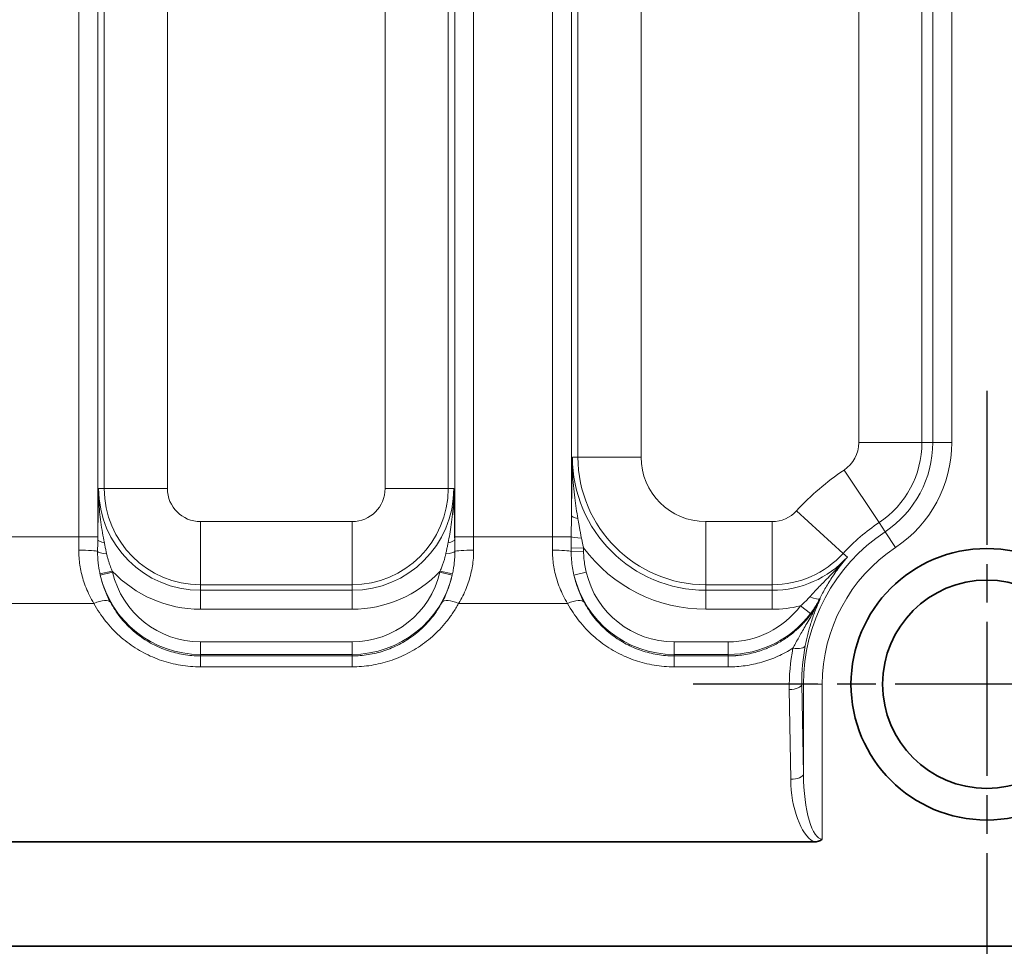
# Model space of a CAD drawing. Header units: millimetres. Extents: x 10 to 830, y 10 to 584.
# Tile 92 of 174: x 266 to 281, y 488 to 503. Entities that reach past the tile are written whole.
import ezdxf

# ---------------------------------------------------------------- set-up
doc = ezdxf.new("R2010")
doc.units = ezdxf.units.MM
doc.header["$LTSCALE"] = 2
doc.linetypes.add('CHAIN', pattern=[0.3543, 0.2362, -0.0295, 0.0591, -0.0295])
doc.linetypes.add('LONG_DASH_DOTTED', pattern=[0.3001, 0.2362, -0.0295, 0.0049, -0.0295])
for name, color, linetype, lineweight in [('Mittelpunktmarkierung (ISO)', 7, 'LONG_DASH_DOTTED', 25), ('Sichtbar (ISO)', 7, 'Continuous', 35), ('Sichtbar schmal (ISO)', 7, 'Continuous', 18)]:
    doc.layers.add(name, color=color, linetype=linetype, lineweight=lineweight)

msp = doc.modelspace()

# ---------------------------------------------------------------- linework, layer by layer
at = {"layer": 'Mittelpunktmarkierung (ISO)', "linetype": 'CHAIN', "ltscale": 5.167015}
for p, q in [((281.13504723, 496.75654927), (281.13504723, 487.45654927)), ((285.78504723, 492.10654927), (276.48504723, 492.10654927))]:
    msp.add_line(p, q, dxfattribs=at)
at = {"layer": 'Sichtbar (ISO)'}
for p, q in [((278.39488432, 489.6085845), (216.37465105, 489.60858471)), ((304.37804723, 487.95654927), (190.3914897, 487.95654927))]:
    msp.add_line(p, q, dxfattribs=at)
for radius in [2.15, 1.65]:
    msp.add_circle((281.13504723, 492.10654927), radius, dxfattribs=at)
msp.add_ellipse((278.29586546, 489.9012851), major_axis=(0.25321237, -0.23087834), ratio=0.7105236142, start_param=5.6216463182, end_param=6.1793497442, dxfattribs=at)
at = {"layer": 'Sichtbar schmal (ISO)'}
for p, q in [((266.75978259, 512.46867431), (266.75978259, 494.44442422)), ((267.05959984, 512.46867431), (267.05959984, 494.44442422)), ((272.71049462, 494.44442422), (272.71049462, 512.46867431)), ((273.01031187, 494.44442422), (273.01031187, 512.46867431)), ((274.25978259, 512.46867431), (274.25978259, 494.44442422)), ((274.55959984, 512.46867431), (274.55959984, 494.78184095)), ((267.16250732, 511.90654927), (267.16250732, 495.20654927)), ((268.16189815, 511.90654927), (268.16189815, 495.20654927)), ((271.60819631, 495.20654927), (271.60819631, 511.90654927)), ((272.60758713, 495.20654927), (272.60758713, 511.90654927)), ((274.66250732, 511.90654927), (274.66250732, 495.70654927)), ((275.66189815, 511.90654927), (275.66189815, 495.70654927)), ((279.10819631, 495.93439082), (279.10819631, 511.77736793)), ((280.10758713, 495.93439082), (280.10758713, 511.77736793)), ((280.28033616, 511.77736793), (280.28033616, 495.93439082)), ((280.58015341, 511.77736793), (280.58015341, 495.93439082)), ((280.10758713, 495.93439082), (279.10819631, 495.93439082)), ((280.28033616, 495.93439082), (280.10758713, 495.93439082)), ((280.28033616, 495.93439082), (280.58015341, 495.93439082)), ((274.66250732, 495.70654927), (274.57356815, 495.70654927)), ((274.66250732, 495.70654927), (275.66189815, 495.70654927)), ((279.42916623, 494.66727169), (278.87508894, 495.49900505)), ((267.16250732, 495.20654927), (267.07356815, 495.20654927)), ((267.16250732, 495.20654927), (268.16189815, 495.20654927)), ((272.60758713, 495.20654927), (271.60819631, 495.20654927)), ((272.60758713, 495.20654927), (272.69652631, 495.20654927)), ((278.86202808, 494.18036539), (278.12374195, 494.85394954)), ((268.68504723, 494.68340019), (271.08504723, 494.68340019)), ((268.68504723, 493.68400936), (268.68504723, 494.68340019)), ((271.08504723, 493.68400936), (271.08504723, 494.68340019)), ((276.68504723, 493.68400936), (276.68504723, 494.68340019)), ((276.68504723, 494.68340019), (277.73727282, 494.68340019)), ((277.73727282, 493.68400936), (277.73727282, 494.68340019)), ((279.52494088, 494.52350299), (279.42916623, 494.66727169)), ((279.52494088, 494.52350299), (279.69116407, 494.27398298)), ((266.75978259, 494.44442422), (265.51031187, 494.44442422)), ((266.75978259, 494.44442422), (267.05959984, 494.44442422)), ((273.01031187, 494.44442422), (272.71049462, 494.44442422)), ((274.25978259, 494.44442422), (273.01031187, 494.44442422)), ((274.25978259, 494.44442422), (274.55494958, 494.44442422)), ((274.75062433, 494.26698055), (274.5542045, 494.26497175)), ((274.75124577, 494.21274853), (274.5545191, 494.21026864)), ((278.92773067, 494.12042085), (278.86202808, 494.18036539)), ((267.09477857, 493.85680605), (267.28977741, 493.90030436)), ((267.09909099, 493.83749406), (267.29376777, 493.88279574)), ((272.67100336, 493.83749357), (272.47632674, 493.88279584)), ((272.67531605, 493.85680684), (272.48031688, 493.90030368)), ((274.79376764, 493.8827963), (274.59909111, 493.83749375)), ((268.68504723, 493.68400936), (268.68504723, 493.59507018)), ((268.68504723, 493.68400936), (271.08504723, 493.68400936)), ((268.68504723, 493.29525294), (268.68504723, 493.59507018)), ((268.68504723, 493.59507018), (271.08504723, 493.59507018)), ((271.08504723, 493.68400936), (271.08504723, 493.59507018)), ((271.08504723, 493.29525294), (271.08504723, 493.59507018)), ((276.68504723, 493.68400936), (277.73727282, 493.68400936)), ((276.68504723, 493.68400936), (276.68504723, 493.59507018)), ((276.68504723, 493.59507018), (277.73727282, 493.59507018)), ((276.68504723, 493.29525294), (276.68504723, 493.59507018)), ((277.73727282, 493.59507018), (277.73727282, 493.68400936)), ((277.73727282, 493.29525294), (277.73727282, 493.59507018)), ((278.49637187, 493.46069172), (278.49085794, 493.46352142)), ((266.99844446, 493.38617729), (265.27164999, 493.38617729)), ((268.68504723, 493.29525294), (271.08504723, 493.29525294)), ((274.49844446, 493.38617729), (272.77164999, 493.38617729)), ((276.68504723, 493.29525294), (277.73727282, 493.29525294)), ((278.18496935, 493.34842616), (278.34476138, 493.22835207)), ((268.68504723, 492.77809732), (271.08504723, 492.77809732)), ((268.68504723, 492.57821916), (268.68504723, 492.77809732)), ((271.08504723, 492.57821916), (271.08504723, 492.77809732)), ((277.0429975, 492.77809732), (276.18504723, 492.77809732)), ((276.18504723, 492.77809732), (276.18504723, 492.57821916)), ((277.0429975, 492.77809732), (277.0429975, 492.57821916)), ((268.68504723, 492.57821916), (271.08504723, 492.57821916)), ((268.68504723, 492.57821916), (268.68504723, 492.55553743)), ((268.68504723, 492.55553743), (271.08504723, 492.55553743)), ((268.68504723, 492.38270982), (268.68504723, 492.55553743)), ((271.08504723, 492.55553743), (271.08504723, 492.57821916)), ((271.08504723, 492.38270982), (271.08504723, 492.55553743)), ((277.0429975, 492.57821916), (276.18504723, 492.57821916)), ((276.18504723, 492.55553743), (276.18504723, 492.57821916)), ((276.18504723, 492.55553743), (277.04299751, 492.55553769)), ((276.18504723, 492.38270982), (276.18504723, 492.55553743)), ((277.04299751, 492.55553769), (277.0429975, 492.57821916)), ((277.04299751, 492.38270978), (277.04299751, 492.55553784)), ((268.68504723, 492.38270982), (271.08504723, 492.38270982)), ((276.18504723, 492.38270982), (277.04299751, 492.38270979)), ((278.00783507, 492.02188951), (278.03101553, 490.60114933)), ((278.20771324, 492.10654927), (278.23089382, 490.68580908)), ((278.20771324, 492.10654927), (278.2308937, 492.10654927)), ((278.2308937, 492.10654927), (278.53071094, 492.10654927)), ((278.2308937, 492.10654927), (278.23089382, 490.68580908)), ((278.53071094, 492.10654927), (278.53071094, 489.65300244))]:
    msp.add_line(p, q, dxfattribs=at)
for centre, radius, start, end in [((278.58504723, 495.93439082), 0.52314908, 303.670432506, 0), ((278.58504723, 495.93439082), 1.5225399, 303.670432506, 0), ((278.58504723, 495.93439082), 1.69528893, 303.670432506, 0), ((278.58504723, 495.93439082), 1.99510618, 303.670432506, 0), ((276.68504723, 495.70654927), 2.11147908, 180, 270), ((276.68504723, 495.70654927), 2.0225399, 180, 270), ((276.68504723, 495.70654927), 1.02314908, 180, 270), ((281.13504723, 492.10654927), 4.07629338, 123.670432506, 137.623865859), ((268.68504723, 495.20654927), 1.61147908, 180, 270), ((268.68504723, 495.20654927), 1.5225399, 180, 270), ((268.68504723, 495.20654927), 0.52314908, 180, 270), ((271.08504723, 495.20654927), 1.5225399, 270, 0), ((271.08504723, 495.20654927), 0.52314908, 270, 0), ((271.08504723, 495.20654927), 1.61147908, 270, 0), ((277.73727282, 495.20654927), 0.52314908, 269.999999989, 317.623865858), ((281.13504723, 492.10654927), 3.07690256, 123.670432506, 137.623865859), ((281.13504723, 492.10654927), 2.90415353, 123.670432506, 180), ((276.68504723, 495.70654927), 2.41129633, 216.656073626, 270), ((277.73727282, 495.20654927), 1.5225399, 270, 317.623865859), ((281.13504723, 492.10654927), 2.60433628, 123.670432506, 180), ((277.73727282, 495.20654927), 1.61147908, 270, 317.623865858), ((268.68504723, 495.20654927), 1.91129633, 223.112575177, 270), ((268.68504723, 494.20654927), 1.42845194, 193.099713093, 270), ((271.08504723, 495.20654927), 1.91129633, 270, 316.88741805), ((271.08504723, 494.20654927), 1.42845194, 270, 346.900291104), ((276.18504723, 494.20654927), 1.42845194, 193.09969039, 270.000000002), ((268.68504723, 494.20654927), 1.62833011, 193.099718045, 270), ((271.08504723, 494.20654927), 1.62833011, 270, 346.900271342), ((276.18504723, 494.20654927), 1.62833011, 193.099722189, 270.000000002), ((277.0429975, 494.20654927), 1.42845194, 270.000000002, 323.077341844), ((277.73727282, 495.20654927), 1.91129633, 270, 283.546657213), ((277.0429975, 494.20654927), 1.62833011, 270.000000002, 323.077342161)]:
    msp.add_arc(centre, radius, start, end, dxfattribs=at)
for centre, major_axis, ratio, start_param, end_param in [((274.75947801, 494.78184098), (-0.19998964, 0.0020353), 0.2797793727, 0.0363592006, 1.0544497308), ((266.66215173, 494.44442432), (0.00000007, -2.49809931), 0.0390820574, 1.4856735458, 1.570796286), ((266.96194064, 494.44442482), (-0.00000002, -2.79831294), 0.0348993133, 1.5559081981, 1.5707961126), ((267.25946718, 494.40276481), (-0.19998676, 0.0023017), 0.3129998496, 0.0367543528, 1.0752782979), ((272.51062728, 494.40276502), (0.19998676, 0.00230169), 0.3129999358, 5.2079070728, 6.246431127), ((272.80815418, 494.44442529), (-0.00000003, 2.79832311), 0.0348993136, 1.5707967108, 1.5856845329), ((273.10794358, 494.44442443), (0.0000001, 2.49810207), 0.0390823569, 1.5707964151, 1.6559190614), ((274.16215088, 494.44442443), (0.0000001, -2.49810206), 0.039082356, 1.4856735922, 1.5707962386), ((276.03597744, 494.17729538), (-0.06246891, 3.81717334), 0.3878728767, 1.4944121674, 1.5414783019), ((274.75172758, 494.44442412), (-0.19995387, 0.00429537), 0.1173808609, 0.181006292, 1.4008179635), ((266.7594291, 494.20654927), (0.29999867, -0.00089324), 0.0849549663, 0.1216307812, 1.5710492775), ((267.25574829, 494.21022575), (-0.19996666, 0.00365144), 0.2062040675, 0.1238639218, 1.293532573), ((272.51434617, 494.2102258), (0.19996666, 0.00365148), 0.2062041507, 4.989652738, 6.159321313), ((273.01066536, 494.20654927), (-0.29999867, -0.00089324), 0.0849549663, 4.7121360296, 6.1615545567), ((274.2594291, 494.20654927), (0.29999867, -0.00089324), 0.0849549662, 0.1814001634, 1.5710492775), ((267.30600826, 493.87853838), (0.03402673, -0.14395193), 0.0739931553, 4.5431387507, 4.6653259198), ((272.45072336, 493.8714904), (-0.04969603, -0.20562045), 0.1054316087, 1.6512643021, 1.7368196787), ((272.63903988, 493.83498526), (-0.05571153, -0.23819385), 0.1249943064, 1.610549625, 1.6917262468), ((266.99844446, 493.25918766), (0.26364193, 0.14315353), 0.3798267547, 0.0377357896, 1.3674079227), ((272.77164999, 493.25918766), (-0.26364193, 0.14315353), 0.3798267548, 4.9157773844, 6.2454495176), ((274.49844446, 493.25918766), (0.26364193, 0.14315353), 0.3798267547, 0.0377357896, 1.3674079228), ((278.31302957, 493.55478122), (0.17869082, -0.0898309), 0.231901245, 4.9473264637, 6.2473000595), ((281.06089582, 492.079587), (-0.27348469, -3.07854015), 0.9878725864, 4.6048935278, 4.8185943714), ((278.0665863, 492.76314746), (0.19621744, -0.03871327), 0.416694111, 4.7944170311, 6.2447845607), ((281.12478595, 492.15839545), (-0.21391652, -2.91519126), 0.9981041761, 4.5917026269, 4.8032375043), ((278.00783507, 492.10654927), (0.19997338, 0.00326272), 0.4232525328, 4.7054834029, 6.2446558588), ((278.03101599, 490.68580906), (0.1999732, 0.00326276), 0.4232525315, 4.7054810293, 6.2446557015), ((278.53058855, 490.63826973), (0.00011206, -1.06991638), 0.467211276, 4.747041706, 6.0080356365), ((278.53071006, 490.7231578), (-0.00000003, -1.07015536), 0.280332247, 4.7472963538, 6.2831883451)]:
    msp.add_ellipse(centre, major_axis=major_axis, ratio=ratio, start_param=start_param, end_param=end_param, dxfattribs=at)
for points, knots in [([(274.55959984, 494.78184094), (274.56012651, 494.83359177), (274.56073133, 494.88696028), (274.56140657, 494.94141945), (274.5620818, 494.99587864), (274.56282744, 495.05142848), (274.56366507, 495.10966369), (274.5645027, 495.16789891), (274.56543231, 495.22881951), (274.56644549, 495.29200681), (274.56745866, 495.3551941), (274.5685554, 495.4206481), (274.56974496, 495.4895555), (274.57093451, 495.55846291), (274.57221689, 495.63082373), (274.57356815, 495.70654927)], [0.00000004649, 0.00000004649, 0.00000004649, 0.00000004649, 0.2, 0.2, 0.2, 0.4, 0.4, 0.4, 0.6, 0.6, 0.6, 0.8, 0.8, 0.8, 1, 1, 1, 1]), ([(274.66024665, 494.7341875), (274.65150566, 494.78403063), (274.64282225, 494.83652444), (274.63455139, 494.89101723), (274.62628053, 494.94551002), (274.61840642, 495.00200656), (274.61103951, 495.06229372), (274.6036726, 495.12258088), (274.59682546, 495.1866551), (274.59104491, 495.25413956), (274.58526435, 495.32162402), (274.58053594, 495.39251745), (274.57740389, 495.4677807), (274.57427183, 495.54304396), (274.57275323, 495.6226752), (274.57356815, 495.70654927)], [0.00000002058, 0.00000002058, 0.00000002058, 0.00000002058, 0.2, 0.2, 0.2, 0.4, 0.4, 0.4, 0.6, 0.6, 0.6, 0.8, 0.8, 0.8, 1, 1, 1, 1]), ([(267.07356815, 495.20654927), (267.07230662, 495.14593425), (267.07111605, 495.08802667), (267.07003055, 495.03413128), (267.06894505, 494.98023589), (267.0679675, 494.93035269), (267.06701442, 494.87980362), (267.06606134, 494.82925455), (267.06513361, 494.77803961), (267.06423794, 494.7252889), (267.06334226, 494.67253819), (267.06247928, 494.61825171), (267.06169632, 494.5643144), (267.06091335, 494.51037711), (267.06021097, 494.45678899), (267.05958901, 494.40276472)], [0, 0, 0, 0, 0.2, 0.2, 0.2, 0.4, 0.4, 0.4, 0.6, 0.6, 0.6, 0.8, 0.8, 0.8, 0.99999989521, 0.99999989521, 0.99999989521, 0.99999989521]), ([(267.07356815, 495.20654927), (267.07280792, 495.13715497), (267.074249, 495.07135365), (267.07705542, 495.01063874), (267.07986184, 494.94992384), (267.08393533, 494.89430001), (267.08915115, 494.83885543), (267.09436698, 494.78341085), (267.10079013, 494.72814874), (267.10837257, 494.67254213), (267.11595501, 494.61693553), (267.12472114, 494.56097968), (267.13408383, 494.50679814), (267.14344653, 494.45261661), (267.15339012, 494.40021408), (267.16374219, 494.34879275)], [0, 0, 0, 0, 0.2, 0.2, 0.2, 0.4, 0.4, 0.4, 0.6, 0.6, 0.6, 0.8, 0.8, 0.8, 1, 1, 1, 1]), ([(272.60635227, 494.34879275), (272.61516211, 494.3925553), (272.6239683, 494.43856105), (272.63237163, 494.48599857), (272.64077496, 494.53343609), (272.64879776, 494.58231289), (272.6564319, 494.63494385), (272.66406604, 494.68757481), (272.67129373, 494.7439543), (272.67745586, 494.80353536), (272.68361799, 494.86311642), (272.68873424, 494.92589694), (272.6921732, 494.99291834), (272.69561217, 495.05993973), (272.69735201, 495.13120038), (272.69652631, 495.20654927)], [0, 0, 0, 0, 0.2, 0.2, 0.2, 0.4, 0.4, 0.4, 0.6, 0.6, 0.6, 0.8, 0.8, 0.8, 1, 1, 1, 1]), ([(272.71050544, 494.40276481), (272.70997515, 494.44883963), (272.70936753, 494.4959829), (272.70869582, 494.5435303), (272.70802411, 494.59107776), (272.70728832, 494.63902934), (272.7064564, 494.68945014), (272.70562449, 494.73987094), (272.70469645, 494.79276095), (272.70368402, 494.84748072), (272.70267158, 494.90220049), (272.70157474, 494.95875003), (272.70037985, 495.01839501), (272.69918497, 495.07803999), (272.69789203, 495.14078042), (272.69652631, 495.20654927)], [0.00000026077, 0.00000026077, 0.00000026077, 0.00000026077, 0.2, 0.2, 0.2, 0.4, 0.4, 0.4, 0.6, 0.6, 0.6, 0.8, 0.8, 0.8, 1, 1, 1, 1]), ([(274.55494958, 494.44442417), (274.55531794, 494.47300775), (274.55573253, 494.50034089), (274.55614679, 494.52642321), (274.55656105, 494.55250556), (274.55697528, 494.5773371), (274.55735748, 494.60095993), (274.55773968, 494.62458276), (274.55809017, 494.64699688), (274.55839195, 494.6682353), (274.55869373, 494.68947372), (274.55894716, 494.70953643), (274.5591482, 494.72846375), (274.55934924, 494.74739106), (274.55949812, 494.76518298), (274.55959984, 494.78184091)], [0.00000014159, 0.00000014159, 0.00000014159, 0.00000014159, 0.2, 0.2, 0.2, 0.4, 0.4, 0.4, 0.6, 0.6, 0.6, 0.8, 0.8, 0.8, 1, 1, 1, 1]), ([(274.71740624, 494.42201844), (274.7123779, 494.44746198), (274.70767134, 494.47196357), (274.70322229, 494.49556507), (274.69877324, 494.51916657), (274.69458202, 494.54186783), (274.69061191, 494.56363785), (274.6866418, 494.58540786), (274.68289292, 494.60624667), (274.67933787, 494.62615135), (274.67578282, 494.64605603), (274.67242169, 494.66502654), (274.66924414, 494.68302992), (274.66606659, 494.70103329), (274.66307276, 494.71806956), (274.66024666, 494.73418748)], [0, 0, 0, 0, 0.2, 0.2, 0.2, 0.4, 0.4, 0.4, 0.6, 0.6, 0.6, 0.8, 0.8, 0.8, 1, 1, 1, 1]), ([(267.16374224, 494.34879252), (267.16802833, 494.32749164), (267.17221601, 494.30671695), (267.17632231, 494.28651214), (267.18042862, 494.26630725), (267.18445435, 494.24667244), (267.18844175, 494.22752002), (267.19242914, 494.20836762), (267.1963781, 494.18969746), (267.20028823, 494.17156601)], [0.0000012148, 0.0000012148, 0.0000012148, 0.0000012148, 0.33333333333, 0.33333333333, 0.33333333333, 0.66666666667, 0.66666666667, 0.66666666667, 0.99999942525, 0.99999942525, 0.99999942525, 0.99999942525]), ([(272.56980624, 494.17156605), (272.57408916, 494.19142815), (272.58244727, 494.23103498), (272.59451474, 494.29001883), (272.60241392, 494.32922093), (272.60635224, 494.34879262)], [0.00000055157, 0.00000055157, 0.00000055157, 0.00000055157, 0.33333333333, 0.66666666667, 0.99999921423, 0.99999921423, 0.99999921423, 0.99999921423]), ([(274.75062433, 494.26698057), (274.74629069, 494.28567737), (274.7421892, 494.30388283), (274.73830415, 494.32159933), (274.73441909, 494.33931582), (274.73075055, 494.35654334), (274.72727589, 494.37327946), (274.72380125, 494.39001554), (274.72052038, 494.40626022), (274.71740626, 494.42201834)], [0, 0, 0, 0, 0.33333333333, 0.33333333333, 0.33333333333, 0.66666666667, 0.66666666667, 0.66666666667, 0.99999926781, 0.99999926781, 0.99999926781, 0.99999926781]), ([(266.7594291, 494.23203587), (266.75929566, 494.19198192), (266.76071249, 494.15209235), (266.76355721, 494.11275037), (266.76640194, 494.07340839), (266.77067455, 494.03461166), (266.7765087, 493.99538632), (266.78234285, 493.95616097), (266.78973854, 493.91651119), (266.79869922, 493.87694177), (266.8076599, 493.83737236), (266.81818557, 493.79787853), (266.83060036, 493.75775707), (266.84301514, 493.71763561), (266.85731905, 493.67689104), (266.87372909, 493.63573012), (266.89013914, 493.5945692), (266.90865533, 493.55299246), (266.92938985, 493.51132322), (266.95012436, 493.46965398), (266.9730772, 493.42789096), (266.99844446, 493.38617729)], [0, 0, 0, 0, 0.14285714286, 0.14285714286, 0.14285714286, 0.28571428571, 0.28571428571, 0.28571428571, 0.42857142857, 0.42857142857, 0.42857142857, 0.57142857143, 0.57142857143, 0.57142857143, 0.71428571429, 0.71428571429, 0.71428571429, 0.85714285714, 0.85714285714, 0.85714285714, 0.99999999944, 0.99999999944, 0.99999999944, 0.99999999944]), ([(267.05722061, 494.20875494), (267.05693012, 494.18212706), (267.0578169, 494.13120886), (267.06247696, 494.06191413), (267.06938908, 493.99984168), (267.07760359, 493.94485944), (267.08631783, 493.89686078), (267.09203299, 493.86940389), (267.09477856, 493.85680611)], [0.00000014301, 0.00000014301, 0.00000014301, 0.00000014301, 0.16666666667, 0.33333333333, 0.5, 0.66666666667, 0.83333333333, 1, 1, 1, 1]), ([(267.20028825, 494.17156591), (267.20471066, 494.15106063), (267.20947154, 494.13142997), (267.21443437, 494.11274778), (267.2193972, 494.0940656), (267.22456087, 494.07633182), (267.22980408, 494.05950645), (267.23504729, 494.04268108), (267.24037009, 494.02676403), (267.24565614, 494.01174351), (267.25094219, 493.996723), (267.25619154, 493.98259899), (267.2613075, 493.96935209), (267.26642346, 493.95610518), (267.27140603, 493.94373535), (267.27617511, 493.93223038), (267.28094417, 493.92072545), (267.28549974, 493.91008537), (267.28977741, 493.90030435)], [0, 0, 0, 0, 0.16666666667, 0.16666666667, 0.16666666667, 0.33333333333, 0.33333333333, 0.33333333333, 0.5, 0.5, 0.5, 0.66666666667, 0.66666666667, 0.66666666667, 0.83333333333, 0.83333333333, 0.83333333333, 0.99999943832, 0.99999943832, 0.99999943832, 0.99999943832]), ([(272.4803171, 493.90030447), (272.49039825, 493.92335233), (272.49950399, 493.94544178), (272.50770603, 493.96656069), (272.51590807, 493.98767959), (272.5232064, 494.00782794), (272.52969723, 494.02695967), (272.53618805, 494.04609139), (272.54187259, 494.06420634), (272.54688769, 494.08133407), (272.55190279, 494.09846179), (272.55624805, 494.11460217), (272.56002829, 494.12965366), (272.56380853, 494.14470515), (272.56702444, 494.15866793), (272.56980621, 494.17156595)], [0, 0, 0, 0, 0.2, 0.2, 0.2, 0.4, 0.4, 0.4, 0.6, 0.6, 0.6, 0.8, 0.8, 0.8, 1, 1, 1, 1]), ([(272.67531616, 493.85680735), (272.68179647, 493.88654285), (272.68725178, 493.9150614), (272.69180899, 493.94240639), (272.69348616, 493.95247003), (272.69504191, 493.96237465), (272.69648215, 493.9721141), (272.69895535, 493.98883875), (272.70108765, 494.00507636), (272.70291514, 494.02079422), (272.70580684, 494.04566523), (272.70793675, 494.06923493), (272.70947301, 494.09152102), (272.71100926, 494.1138071), (272.71195044, 494.13480968), (272.71246135, 494.15436493), (272.71297226, 494.17392018), (272.71305634, 494.192028), (272.71287384, 494.20875492)], [0, 0, 0, 0, 0.2, 0.2, 0.2, 0.2736049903, 0.2736049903, 0.2736049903, 0.4, 0.4, 0.4, 0.6, 0.6, 0.6, 0.8, 0.8, 0.8, 1, 1, 1, 1]), ([(272.77164999, 493.38617729), (272.79638935, 493.42685832), (272.81865743, 493.46736983), (272.83851115, 493.50693153), (272.85836487, 493.54649323), (272.87580424, 493.58508984), (272.89168427, 493.62411851), (272.90756431, 493.66314718), (272.92188502, 493.70262081), (272.93445197, 493.74174474), (272.94701893, 493.78086868), (272.95783214, 493.81963366), (272.96728341, 493.85927857), (272.97673468, 493.89892349), (272.984824, 493.93945314), (272.99133616, 493.98069514), (272.99784831, 494.02193715), (273.00278329, 494.06389378), (273.00602268, 494.10587336), (273.00926206, 494.14785294), (273.01080585, 494.18985352), (273.01066536, 494.23203587)], [0.00000000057, 0.00000000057, 0.00000000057, 0.00000000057, 0.14285714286, 0.14285714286, 0.14285714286, 0.28571428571, 0.28571428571, 0.28571428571, 0.42857142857, 0.42857142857, 0.42857142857, 0.57142857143, 0.57142857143, 0.57142857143, 0.71428571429, 0.71428571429, 0.71428571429, 0.85714285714, 0.85714285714, 0.85714285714, 1, 1, 1, 1]), ([(274.2594291, 494.23203587), (274.25929555, 494.19194767), (274.26071567, 494.15204141), (274.26355998, 494.11271225), (274.26640429, 494.0733831), (274.27067278, 494.03462861), (274.27650105, 493.99543791), (274.28232932, 493.9562472), (274.28971738, 493.91662459), (274.29866501, 493.87709262), (274.30761265, 493.83756065), (274.31811988, 493.79811433), (274.3305192, 493.75801963), (274.34291852, 493.71792493), (274.35720994, 493.67718651), (274.37361783, 493.63600924), (274.39002573, 493.59483198), (274.4085501, 493.55321647), (274.42930252, 493.51149873), (274.45005495, 493.46978099), (274.47303544, 493.42795964), (274.49844446, 493.38617729)], [0, 0, 0, 0, 0.14285714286, 0.14285714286, 0.14285714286, 0.28571428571, 0.28571428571, 0.28571428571, 0.42857142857, 0.42857142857, 0.42857142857, 0.57142857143, 0.57142857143, 0.57142857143, 0.71428571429, 0.71428571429, 0.71428571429, 0.85714285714, 0.85714285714, 0.85714285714, 0.99999999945, 0.99999999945, 0.99999999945, 0.99999999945]), ([(274.5545191, 494.21026862), (274.55448087, 494.21633691), (274.55440638, 494.22847987), (274.5543012, 494.24671446), (274.55423587, 494.25888374), (274.5542045, 494.26497175)], [0, 0, 0, 0, 0.33333333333, 0.66666666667, 0.99999959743, 0.99999959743, 0.99999959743, 0.99999959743]), ([(274.59909108, 493.83749386), (274.59068187, 493.87427124), (274.58302633, 493.91260796), (274.57648096, 493.95273945), (274.56993559, 493.99287093), (274.56452144, 494.03480139), (274.56073177, 494.07782272), (274.5569421, 494.12084406), (274.5547521, 494.16495438), (274.5545191, 494.21026862)], [0, 0, 0, 0, 0.3333333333, 0.3333333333, 0.3333333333, 0.6666666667, 0.6666666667, 0.6666666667, 1, 1, 1, 1]), ([(274.75124577, 494.21274848), (274.75116987, 494.21876995), (274.75109607, 494.22479289), (274.75102456, 494.23081721), (274.75095305, 494.23684153), (274.75088382, 494.24286723), (274.75081706, 494.24889444), (274.7507503, 494.25492164), (274.750686, 494.26095037), (274.75062433, 494.26698057)], [0.00000100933, 0.00000100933, 0.00000100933, 0.00000100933, 0.33333333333, 0.33333333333, 0.33333333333, 0.66666666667, 0.66666666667, 0.66666666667, 1, 1, 1, 1]), ([(274.79376766, 493.88279629), (274.78598287, 493.91624958), (274.77885905, 493.95070031), (274.77271399, 493.98647223), (274.76656889, 494.02224441), (274.76140966, 494.05933915), (274.75770496, 494.09712146), (274.75400026, 494.13490378), (274.75174223, 494.17337295), (274.75124577, 494.21274842)], [0.00000242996, 0.00000242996, 0.00000242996, 0.00000242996, 0.33333333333, 0.33333333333, 0.33333333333, 0.66666666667, 0.66666666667, 0.66666666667, 1, 1, 1, 1]), ([(278.92773067, 494.12042085), (278.88913389, 494.07698345), (278.85193391, 494.03628146), (278.81630933, 493.9980646), (278.78068475, 493.95984774), (278.74663802, 493.92411228), (278.71408362, 493.89033654), (278.68152922, 493.85656079), (278.65046558, 493.82474401), (278.6212544, 493.79490496), (278.59204321, 493.7650659), (278.56468365, 493.73720802), (278.53875564, 493.71066418), (278.51282763, 493.68412034), (278.48832802, 493.65889698), (278.46454502, 493.63409938), (278.44076202, 493.60930177), (278.41769793, 493.58491812), (278.39592176, 493.56143137), (278.37414559, 493.53794462), (278.35365403, 493.5153605), (278.33436598, 493.49356992)], [0, 0, 0, 0, 0.14285714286, 0.14285714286, 0.14285714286, 0.28571428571, 0.28571428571, 0.28571428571, 0.42857142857, 0.42857142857, 0.42857142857, 0.57142857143, 0.57142857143, 0.57142857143, 0.71428571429, 0.71428571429, 0.71428571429, 0.85714285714, 0.85714285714, 0.85714285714, 0.99999998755, 0.99999998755, 0.99999998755, 0.99999998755]), ([(278.92773067, 494.12042085), (278.8966164, 494.0844403), (278.8676925, 494.049275), (278.84068119, 494.01504581), (278.81366988, 493.98081662), (278.78856625, 493.94752783), (278.76484127, 493.91483117), (278.74111629, 493.88213451), (278.71877989, 493.8500224), (278.69786318, 493.81883596), (278.67694647, 493.78764951), (278.65744081, 493.75739446), (278.63893395, 493.72768307), (278.62042708, 493.69797167), (278.60291491, 493.66880706), (278.58580315, 493.63929771), (278.56869139, 493.60978836), (278.5519996, 493.57992242), (278.53614346, 493.55052352), (278.52028732, 493.52112463), (278.50525467, 493.49219924), (278.49085794, 493.46352142)], [0, 0, 0, 0, 0.14285714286, 0.14285714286, 0.14285714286, 0.28571428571, 0.28571428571, 0.28571428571, 0.42857142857, 0.42857142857, 0.42857142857, 0.57142857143, 0.57142857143, 0.57142857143, 0.71428571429, 0.71428571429, 0.71428571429, 0.85714285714, 0.85714285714, 0.85714285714, 0.99999999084, 0.99999999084, 0.99999999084, 0.99999999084]), ([(267.09477856, 493.85680608), (267.09524323, 493.854674), (267.09571271, 493.85253727), (267.09618704, 493.85039592), (267.09666137, 493.84825456), (267.09714056, 493.84610857), (267.09762456, 493.84395824), (267.09810855, 493.84180796), (267.09859735, 493.83965335), (267.09909111, 493.83749395)], [0.0000014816, 0.0000014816, 0.0000014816, 0.0000014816, 0.33333333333, 0.33333333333, 0.33333333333, 0.66666666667, 0.66666666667, 0.66666666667, 0.99999256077, 0.99999256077, 0.99999256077, 0.99999256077]), ([(267.09909114, 493.8374938), (267.10491885, 493.81126256), (267.11147994, 493.78471282), (267.11882625, 493.75791734), (267.12114047, 493.74947631), (267.12353257, 493.74101098), (267.12600406, 493.73252358), (267.1346737, 493.70275088), (267.14431848, 493.67270616), (267.15503354, 493.64240846), (267.15706961, 493.63665132), (267.15914435, 493.63088512), (267.16125848, 493.62511), (267.17344256, 493.59182705), (267.18693687, 493.55824865), (267.2017947, 493.52459483), (267.20308235, 493.52167823), (267.20438021, 493.51876108), (267.20568833, 493.5158435), (267.22209044, 493.47926081), (267.24010312, 493.44260907), (267.25984736, 493.40601718)], [0, 0, 0, 0, 0.1901116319, 0.1901116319, 0.1901116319, 0.25, 0.25, 0.25, 0.4600806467, 0.4600806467, 0.4600806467, 0.5, 0.5, 0.5, 0.7300617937, 0.7300617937, 0.7300617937, 0.75, 0.75, 0.75, 1, 1, 1, 1]), ([(272.5102471, 493.40601718), (272.53029448, 493.44317084), (272.5484194, 493.48015776), (272.56460944, 493.51629672), (272.58079947, 493.55243568), (272.59509412, 493.58770371), (272.60816395, 493.62327715), (272.60916006, 493.62598837), (272.61014888, 493.62870144), (272.61113035, 493.63141618), (272.6230266, 493.66432108), (272.63383835, 493.69747358), (272.64350666, 493.73052308), (272.64470069, 493.73460465), (272.64587736, 493.73868463), (272.64703682, 493.74276304), (272.65604037, 493.774433), (272.66400793, 493.80600607), (272.67100337, 493.83749364)], [0, 0, 0, 0, 0.25, 0.25, 0.25, 0.5, 0.5, 0.5, 0.51905367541, 0.51905367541, 0.51905367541, 0.75, 0.75, 0.75, 0.77852159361, 0.77852159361, 0.77852159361, 0.99999958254, 0.99999958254, 0.99999958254, 0.99999958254]), ([(274.59909113, 493.83749384), (274.60489871, 493.8113532), (274.61143692, 493.78488591), (274.61875814, 493.75816583), (274.62108195, 493.7496847), (274.62348461, 493.74117817), (274.62596766, 493.73264859), (274.63461849, 493.70293189), (274.64424335, 493.67293479), (274.6549401, 493.64267274), (274.65698667, 493.63688281), (274.65907252, 493.63108326), (274.66119838, 493.62527421), (274.67337371, 493.59200436), (274.68686393, 493.55842376), (274.7017213, 493.52476109), (274.70301689, 493.52182565), (274.70432285, 493.5188896), (274.7056392, 493.51595308), (274.72205115, 493.47934141), (274.74007911, 493.44265357), (274.75984736, 493.40601718)], [0.00000008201, 0.00000008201, 0.00000008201, 0.00000008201, 0.18976673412, 0.18976673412, 0.18976673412, 0.25, 0.25, 0.25, 0.45985011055, 0.45985011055, 0.45985011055, 0.5, 0.5, 0.5, 0.72994819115, 0.72994819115, 0.72994819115, 0.75, 0.75, 0.75, 1, 1, 1, 1]), ([(267.25984736, 493.40601717), (267.28291396, 493.3632688), (267.30756842, 493.32220203), (267.33332882, 493.28315777), (267.35908921, 493.24411351), (267.38591959, 493.20707254), (267.41425071, 493.17120503), (267.44258184, 493.13533752), (267.47244528, 493.10066642), (267.50351044, 493.06752215), (267.5345756, 493.03437788), (267.56683511, 493.00275198), (267.60019858, 492.9726472), (267.63356206, 492.94254243), (267.66803171, 492.91396121), (267.70342745, 492.88698342), (267.73882319, 492.86000562), (267.77514399, 492.83462961), (267.8122573, 492.81088174), (267.84937061, 492.78713387), (267.88727623, 492.76501381), (267.92585108, 492.7445388), (267.96442593, 492.7240638), (268.00366681, 492.7052302), (268.04361526, 492.68799646), (268.08356371, 492.67076272), (268.12422644, 492.65514209), (268.16510996, 492.64128078), (268.20599349, 492.62741948), (268.247086, 492.61528666), (268.28909763, 492.60469254), (268.33110925, 492.59409842), (268.37404521, 492.58506551), (268.41777508, 492.57774718), (268.46150496, 492.57042885), (268.50603273, 492.56483905), (268.55068768, 492.56112124), (268.59534264, 492.55740344), (268.64012315, 492.55553764), (268.68504723, 492.55553743)], [0, 0, 0, 0, 0.0769230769, 0.0769230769, 0.0769230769, 0.1538461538, 0.1538461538, 0.1538461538, 0.2307692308, 0.2307692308, 0.2307692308, 0.3076923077, 0.3076923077, 0.3076923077, 0.3846153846, 0.3846153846, 0.3846153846, 0.4615384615, 0.4615384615, 0.4615384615, 0.5384615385, 0.5384615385, 0.5384615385, 0.6153846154, 0.6153846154, 0.6153846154, 0.6923076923, 0.6923076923, 0.6923076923, 0.7692307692, 0.7692307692, 0.7692307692, 0.8461538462, 0.8461538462, 0.8461538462, 0.9230769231, 0.9230769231, 0.9230769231, 1, 1, 1, 1]), ([(271.08504723, 492.55553743), (271.12842259, 492.5555376), (271.17159332, 492.55729006), (271.214099, 492.56068803), (271.25660467, 492.564086), (271.29844713, 492.56909629), (271.34046907, 492.57580905), (271.38249101, 492.58252181), (271.42468559, 492.59097236), (271.46650819, 492.6011098), (271.5083308, 492.61124724), (271.54978535, 492.62305948), (271.59081832, 492.6365507), (271.63185129, 492.65004192), (271.67246142, 492.66521344), (271.71253631, 492.68205875), (271.7526112, 492.69890406), (271.79215138, 492.7174221), (271.83108382, 492.73763112), (271.87001625, 492.75784014), (271.90833962, 492.77974264), (271.94588687, 492.8033084), (271.98343413, 492.82687415), (272.02020602, 492.85210189), (272.05608402, 492.87898558), (272.09196202, 492.90586926), (272.12694189, 492.93441582), (272.16069567, 492.96440893), (272.19444945, 492.99440203), (272.22699592, 493.02582235), (272.25868114, 493.0591502), (272.29036636, 493.09247805), (272.32117008, 493.12772887), (272.35073862, 493.16477553), (272.38030715, 493.20182219), (272.40863517, 493.24066944), (272.43530098, 493.28094193), (272.46196678, 493.32121443), (272.48698367, 493.36290405), (272.5102471, 493.40601717)], [0, 0, 0, 0, 0.0769230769, 0.0769230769, 0.0769230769, 0.1538461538, 0.1538461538, 0.1538461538, 0.2307692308, 0.2307692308, 0.2307692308, 0.3076923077, 0.3076923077, 0.3076923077, 0.3846153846, 0.3846153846, 0.3846153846, 0.4615384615, 0.4615384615, 0.4615384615, 0.5384615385, 0.5384615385, 0.5384615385, 0.6153846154, 0.6153846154, 0.6153846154, 0.6923076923, 0.6923076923, 0.6923076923, 0.7692307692, 0.7692307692, 0.7692307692, 0.8461538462, 0.8461538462, 0.8461538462, 0.9230769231, 0.9230769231, 0.9230769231, 1, 1, 1, 1]), ([(274.75984736, 493.40601717), (274.78290126, 493.36329234), (274.80754559, 493.32223877), (274.83330627, 493.28319195), (274.85906695, 493.24414512), (274.88590882, 493.20708625), (274.91424974, 493.17120626), (274.94259067, 493.13532627), (274.9724615, 493.10064761), (275.00353543, 493.06749549), (275.03460936, 493.03434337), (275.06687915, 493.00270948), (275.10025329, 492.97259784), (275.13362743, 492.94248621), (275.16810806, 492.91389919), (275.20351556, 492.88691626), (275.23892307, 492.85993333), (275.27525644, 492.83455286), (275.31238242, 492.81080168), (275.34950841, 492.7870505), (275.3874268, 492.76492825), (275.42601442, 492.74445212), (275.46460205, 492.72397598), (275.50385574, 492.70514233), (275.54381564, 492.68791003), (275.58377554, 492.67067773), (275.62444823, 492.65505983), (275.66534819, 492.64120004), (275.70624816, 492.62734025), (275.74736395, 492.61520861), (275.78937853, 492.60462173), (275.8313931, 492.59403485), (275.87431144, 492.58501429), (275.91801291, 492.5777074), (275.96171438, 492.57040051), (276.00620292, 492.56482128), (276.05081711, 492.56111047), (276.09543129, 492.55739967), (276.14016954, 492.55553764), (276.18504723, 492.55553743)], [0, 0, 0, 0, 0.0769230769, 0.0769230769, 0.0769230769, 0.1538461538, 0.1538461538, 0.1538461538, 0.2307692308, 0.2307692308, 0.2307692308, 0.3076923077, 0.3076923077, 0.3076923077, 0.3846153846, 0.3846153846, 0.3846153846, 0.4615384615, 0.4615384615, 0.4615384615, 0.5384615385, 0.5384615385, 0.5384615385, 0.6153846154, 0.6153846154, 0.6153846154, 0.6923076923, 0.6923076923, 0.6923076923, 0.7692307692, 0.7692307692, 0.7692307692, 0.8461538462, 0.8461538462, 0.8461538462, 0.9230769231, 0.9230769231, 0.9230769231, 1, 1, 1, 1]), ([(277.04299751, 492.55553784), (277.08110463, 492.55553879), (277.11891854, 492.55689118), (277.15602641, 492.55948696), (277.15967055, 492.55974188), (277.1633079, 492.56000873), (277.16693813, 492.56028736), (277.20753456, 492.56340324), (277.24723494, 492.56795968), (277.28720506, 492.574058), (277.32717518, 492.58015631), (277.3674072, 492.58783787), (277.40733099, 492.59705662), (277.44725477, 492.60627537), (277.48687394, 492.61702013), (277.52612127, 492.62928837), (277.52945504, 492.63033047), (277.53278612, 492.63138357), (277.53611443, 492.63244767), (277.57196917, 492.64391085), (277.60750364, 492.65665026), (277.64263358, 492.67065431), (277.64812643, 492.67284396), (277.65360939, 492.67506453), (277.65908233, 492.6773161), (277.69186122, 492.69080131), (277.72428219, 492.70539706), (277.75632128, 492.72111783), (277.76384018, 492.72480716), (277.771338, 492.72855853), (277.77881391, 492.732372), (277.80851276, 492.74752144), (277.83786647, 492.76365089), (277.86682464, 492.78076305), (277.8762205, 492.78631531), (277.88557472, 492.7919711), (277.8948841, 492.79772976), (277.92148872, 492.81418702), (277.94772726, 492.83148477), (277.97353053, 492.84960204), (277.98459044, 492.85736755), (277.99557056, 492.86528373), (278.0064614, 492.87334559), (278.0298703, 492.89067385), (278.05286623, 492.90867584), (278.07536544, 492.92729316), (278.08779523, 492.93757839), (278.10007378, 492.94805094), (278.11221625, 492.95872601), (278.13227853, 492.9763638), (278.1519705, 492.9945537), (278.17134779, 493.013377), (278.18477474, 493.02642008), (278.19804985, 493.0397671), (278.21119302, 493.05345766), (278.2284976, 493.07148294), (278.2455743, 493.09010343), (278.26245239, 493.10941961), (278.27704724, 493.12612275), (278.29149191, 493.14334774), (278.30570334, 493.16104616), (278.32040905, 493.17936013), (278.33486487, 493.19818103), (278.34898995, 493.21744636), (278.36432553, 493.23836269), (278.37927146, 493.25980426), (278.39372569, 493.2816589), (278.40545061, 493.29938684), (278.4168523, 493.31738628), (278.42788729, 493.33559195), (278.44285789, 493.36029065), (278.45715559, 493.38536745), (278.47078913, 493.41083985), (278.47959376, 493.42729009), (278.48812117, 493.4439054), (278.49637186, 493.46069172)], [0.0000000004, 0.0000000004, 0.0000000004, 0.0000000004, 0.06504126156, 0.06504126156, 0.06504126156, 0.07142857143, 0.07142857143, 0.07142857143, 0.14285714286, 0.14285714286, 0.14285714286, 0.21428571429, 0.21428571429, 0.21428571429, 0.28571428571, 0.28571428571, 0.28571428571, 0.29178161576, 0.29178161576, 0.29178161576, 0.35714285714, 0.35714285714, 0.35714285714, 0.36736261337, 0.36736261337, 0.36736261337, 0.42857142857, 0.42857142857, 0.42857142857, 0.44293583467, 0.44293583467, 0.44293583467, 0.5, 0.5, 0.5, 0.51851521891, 0.51851521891, 0.51851521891, 0.57142857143, 0.57142857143, 0.57142857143, 0.5941085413, 0.5941085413, 0.5941085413, 0.64285714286, 0.64285714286, 0.64285714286, 0.66978854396, 0.66978854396, 0.66978854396, 0.71428571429, 0.71428571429, 0.71428571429, 0.74511879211, 0.74511879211, 0.74511879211, 0.78571428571, 0.78571428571, 0.78571428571, 0.82081811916, 0.82081811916, 0.82081811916, 0.85714285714, 0.85714285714, 0.85714285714, 0.8965805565, 0.8965805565, 0.8965805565, 0.92857142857, 0.92857142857, 0.92857142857, 0.9719717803, 0.9719717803, 0.9719717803, 1, 1, 1, 1]), ([(278.49637186, 493.46069172), (278.47376933, 493.41320355), (278.45118982, 493.36826596), (278.42894378, 493.32566604), (278.40669775, 493.28306612), (278.38478691, 493.24280123), (278.36351693, 493.20466722), (278.34224696, 493.16653321), (278.32162083, 493.13053031), (278.30172941, 493.096212), (278.28183798, 493.06189369), (278.26268019, 493.0292572), (278.24454365, 492.99834264), (278.22640712, 492.96742809), (278.20928989, 492.9382417), (278.19304618, 492.91023427), (278.17680248, 492.88222685), (278.16142872, 492.85540444), (278.14660054, 492.82899101), (278.13177236, 492.80257759), (278.1174921, 492.77655647), (278.10410192, 492.7513964), (278.09071175, 492.72623634), (278.07820982, 492.70194407), (278.06658624, 492.67848769)], [0, 0, 0, 0, 0.125, 0.125, 0.125, 0.25, 0.25, 0.25, 0.375, 0.375, 0.375, 0.5, 0.5, 0.5, 0.625, 0.625, 0.625, 0.75, 0.75, 0.75, 0.875, 0.875, 0.875, 0.99999996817, 0.99999996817, 0.99999996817, 0.99999996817]), ([(278.33436598, 493.49356991), (278.32063324, 493.47805395), (278.30601544, 493.46226458), (278.29101536, 493.44680573), (278.27601528, 493.43134688), (278.26066415, 493.41621157), (278.24323476, 493.39992781), (278.22580538, 493.38364405), (278.20626972, 493.36622773), (278.18496934, 493.34842616)], [0, 0, 0, 0, 0.33333333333, 0.33333333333, 0.33333333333, 0.66666666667, 0.66666666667, 0.66666666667, 0.99999997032, 0.99999997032, 0.99999997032, 0.99999997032]), ([(278.49637186, 493.46069172), (278.48061633, 493.4257529), (278.46600729, 493.39165391), (278.45233896, 493.35827914), (278.43867063, 493.32490438), (278.42594294, 493.29225384), (278.41399048, 493.26018757), (278.40203802, 493.2281213), (278.39085949, 493.19663992), (278.38030068, 493.16551433), (278.36974188, 493.13438875), (278.35980749, 493.10361713), (278.35051792, 493.07345442), (278.34122835, 493.04329171), (278.33257727, 493.01373996), (278.32443105, 492.98451706), (278.31628483, 492.95529416), (278.30863866, 492.92640182), (278.30128901, 492.89709685), (278.29393936, 492.86779187), (278.28690099, 492.83807008), (278.28034677, 492.80868145), (278.27379256, 492.77929284), (278.26771212, 492.75023978), (278.26203978, 492.72132376)], [0, 0, 0, 0, 0.125, 0.125, 0.125, 0.25, 0.25, 0.25, 0.375, 0.375, 0.375, 0.5, 0.5, 0.5, 0.625, 0.625, 0.625, 0.75, 0.75, 0.75, 0.875, 0.875, 0.875, 0.99999995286, 0.99999995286, 0.99999995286, 0.99999995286]), ([(278.49085794, 493.46352142), (278.47840135, 493.43880585), (278.46480938, 493.41353434), (278.45052141, 493.38867315), (278.43623343, 493.36381196), (278.4213129, 493.33932576), (278.40397752, 493.312793), (278.38664214, 493.28626023), (278.36683129, 493.25772229), (278.34476139, 493.22835208)], [0, 0, 0, 0, 0.3333333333, 0.3333333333, 0.3333333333, 0.6666666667, 0.6666666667, 0.6666666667, 1, 1, 1, 1])]:
    msp.add_open_spline(points, degree=3, knots=knots, dxfattribs=at)
for points in [[(267.05958901, 494.40276463), (267.05942935, 494.38027711), (267.05894445, 494.33598215), (267.05803483, 494.2712068), (267.05746918, 494.22938193), (267.05722062, 494.20875501)], [(272.71287384, 494.20875504), (272.71260213, 494.23130367), (272.71199509, 494.27568634), (272.71109428, 494.34034949), (272.7106518, 494.38215183), (272.71050544, 494.40276463)], [(266.99844446, 493.38617729), (267.02592794, 493.3355622), (267.08447036, 493.23869196), (267.18003865, 493.10740224), (267.28624656, 492.9846226), (267.40093891, 492.87267018), (267.52339252, 492.77152096), (267.65236087, 492.68174336), (267.78690011, 492.60351107), (267.92611937, 492.53689642), (268.07034768, 492.48168388), (268.21607569, 492.43880621), (268.36827281, 492.40683967), (268.52619532, 492.38709281), (268.63184378, 492.38271004), (268.68504723, 492.38270982)], [(271.08504723, 492.38270982), (271.13640348, 492.38270999), (271.23826919, 492.38686685), (271.38666581, 492.40456873), (271.5362471, 492.43441548), (271.68324481, 492.47618851), (271.82727949, 492.52982389), (271.96756077, 492.5953064), (272.10357113, 492.67277502), (272.23414043, 492.76201816), (272.35838964, 492.86304975), (272.4740822, 492.97428683), (272.58367787, 493.09908059), (272.68456769, 493.23677222), (272.74392778, 493.33512256), (272.77164999, 493.38617729)], [(274.49844446, 493.38617729), (274.52591283, 493.33559002), (274.58443057, 493.2387506), (274.68003984, 493.10739757), (274.7862746, 492.98459148), (274.90100325, 492.87261061), (275.02349593, 492.77144097), (275.15250882, 492.68164764), (275.28709326, 492.60340754), (275.42635805, 492.53679309), (275.57062141, 492.48158952), (275.71643175, 492.43871605), (275.86856673, 492.40679408), (276.02634988, 492.38708408), (276.13189889, 492.38271004), (276.18504723, 492.38270982)], [(277.0429975, 492.3827098), (277.08877588, 492.38271098), (277.1792801, 492.38602142), (277.30969888, 492.3998105), (277.44132287, 492.42290404), (277.57164124, 492.45532838), (277.69991529, 492.49696468), (277.82547819, 492.54773032), (277.94807346, 492.60770045), (278.02748011, 492.65382869), (278.06658623, 492.67848768)]]:
    msp.add_open_spline(points, degree=3, dxfattribs=at)

doc.saveas('drawing.dxf')
